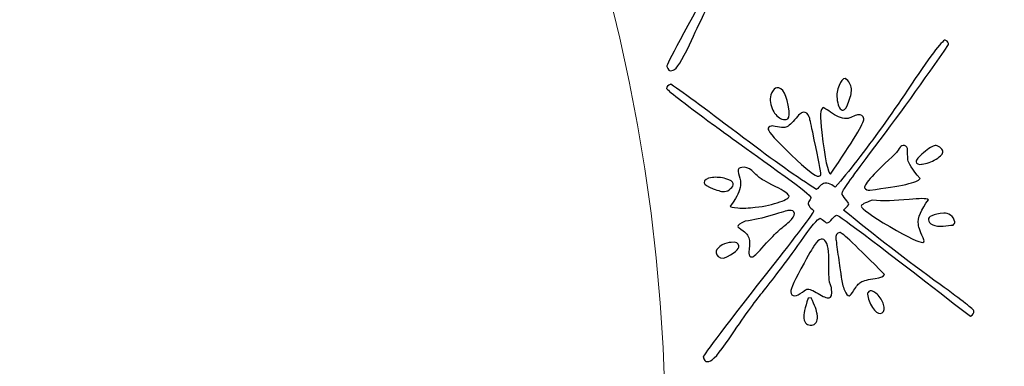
# Model space of a CAD drawing. Header units: millimetres. Extents: x -252 to 241, y -136 to 236.
# Tile 37 of 70: x -148.65 to -136.4, y -10.34 to -6.02. Entities that reach past the tile are written whole.
import ezdxf

# ---------------------------------------------------------------- set-up
doc = ezdxf.new("R2010")
doc.units = ezdxf.units.MM
doc.header["$MEASUREMENT"] = 0
doc.layers.add('Layer 1', color=7, linetype='Continuous')

msp = doc.modelspace()

# ---------------------------------------------------------------- linework, layer by layer
at = {"layer": 'Layer 1', "color": 3, "lineweight": 9}
for points, knots in [([(-73.4539, -53.3216), (-73.4539, -53.3216), (-73.4539, -56.715), (-73.4539, -56.715), (-73.4539, -56.715), (-80.2408, -56.715), (-80.2408, -56.715), (-80.2408, -56.715), (-80.2408, -53.3368), (-80.2408, -53.3368), (-80.2408, -53.3368), (-83.4412, -53.3368), (-83.4412, -53.3368), (-83.4412, -53.3368), (-83.4412, -56.715), (-83.4412, -56.715), (-83.4412, -56.715), (-87.0284, -56.715), (-87.0284, -56.715), (-87.0284, -56.715), (-87.0284, -53.3368), (-87.0284, -53.3368), (-87.0284, -53.3368), (-90.2288, -53.3368), (-90.2288, -53.3368), (-90.2288, -53.3368), (-90.2288, -56.715), (-90.2288, -56.715), (-90.2288, -56.715), (-93.8153, -56.715), (-93.8153, -56.715), (-93.8153, -56.715), (-93.8153, -53.3368), (-93.8153, -53.3368), (-93.8153, -53.3368), (-154.1665, -53.3368), (-154.1665, -53.3368), (-154.1665, -53.3368), (-154.1666, -56.715), (-154.1666, -56.715), (-154.1666, -56.715), (-157.7539, -56.715), (-157.7539, -56.715), (-157.7539, -56.715), (-157.7539, -53.3368), (-157.7539, -53.3368), (-157.7539, -53.3368), (-160.9543, -53.3368), (-160.9543, -53.3368), (-160.9543, -53.3368), (-160.9543, -56.715), (-160.9543, -56.715), (-160.9543, -56.715), (-164.5408, -56.715), (-164.5408, -56.715), (-164.5408, -56.715), (-164.5408, -53.3368), (-164.5408, -53.3368), (-164.5408, -53.3368), (-167.7412, -53.3368), (-167.7412, -53.3368), (-167.7412, -53.3368), (-167.7412, -56.715), (-167.7412, -56.715), (-167.7412, -56.715), (-171.3285, -56.715), (-171.3285, -56.715), (-171.3285, -56.715), (-171.3285, -53.3368), (-171.3285, -53.3368), (-171.3285, -53.3368), (-231.6645, -53.3368), (-231.6645, -53.3368), (-231.6645, -53.3368), (-231.6645, -56.715), (-231.6645, -56.715), (-231.6645, -56.715), (-235.2662, -56.715), (-235.2662, -56.715), (-235.2662, -56.715), (-235.2662, -53.3368), (-235.2662, -53.3368), (-235.2662, -53.3368), (-238.4666, -53.3368), (-238.4666, -53.3368), (-238.4666, -53.3368), (-238.4666, -56.715), (-238.4666, -56.715), (-238.4666, -56.715), (-242.0534, -56.715), (-242.0534, -56.715), (-242.0534, -56.715), (-242.0534, -53.3368), (-242.0534, -53.3368), (-242.0534, -53.3368), (-245.2538, -53.3368), (-245.2538, -53.3368), (-245.2538, -53.3368), (-245.2538, -56.715), (-245.2538, -56.715), (-245.2538, -56.715), (-252.0411, -56.715), (-252.0411, -56.715), (-252.0411, -56.715), (-252.0412, -53.3216), (-252.0412, -53.3216), (-252.0412, -53.3216), (-248.663, -53.3216), (-248.663, -53.3216), (-248.663, -53.3216), (-248.663, -50.1203), (-248.663, -50.1203), (-248.663, -50.1203), (-252.0412, -50.1203), (-252.0412, -50.1203), (-252.0412, -50.1203), (-252.0412, -46.5339), (-252.0412, -46.5339), (-252.0412, -46.5339), (-248.663, -46.5339), (-248.663, -46.5339), (-248.663, -46.5339), (-248.663, -43.3335), (-248.663, -43.3335), (-248.663, -43.3335), (-252.0412, -43.3335), (-252.0412, -43.3335), (-252.0412, -43.3335), (-252.0412, -39.747), (-252.0412, -39.747), (-252.0412, -39.747), (-248.663, -39.747), (-248.663, -39.747), (-248.663, -39.747), (-248.663, 17.2489), (-248.663, 17.2489), (-248.663, 17.2489), (-252.0412, 17.2489), (-252.0412, 17.2489), (-252.0412, 17.2489), (-252.0412, 20.8354), (-252.0412, 20.8354), (-252.0412, 20.8354), (-248.663, 20.8354), (-248.663, 20.8354), (-248.663, 20.8354), (-248.663, 24.0366), (-248.663, 24.0366), (-248.663, 24.0366), (-252.0412, 24.0366), (-252.0412, 24.0366), (-252.0412, 24.0366), (-252.0412, 27.6231), (-252.0412, 27.6231), (-252.0412, 27.6231), (-248.663, 27.6231), (-248.663, 27.6231), (-248.663, 27.6231), (-248.663, 30.8235), (-248.663, 30.8235), (-248.663, 30.8235), (-252.0412, 30.8235), (-252.0412, 30.8235), (-252.0412, 30.8235), (-252.0412, 34.217), (-252.0412, 34.217), (-252.0412, 34.217), (-245.2539, 34.217), (-245.2539, 34.217), (-245.2539, 34.217), (-245.2538, 30.8388), (-245.2538, 30.8388), (-245.2538, 30.8388), (-242.0534, 30.8388), (-242.0534, 30.8388), (-242.0534, 30.8388), (-242.0534, 34.217), (-242.0534, 34.217), (-242.0534, 34.217), (-238.4666, 34.217), (-238.4666, 34.217), (-238.4666, 34.217), (-238.4666, 30.8388), (-238.4666, 30.8388), (-238.4666, 30.8388), (-235.2662, 30.8388), (-235.2662, 30.8388), (-235.2662, 30.8388), (-235.2662, 34.217), (-235.2662, 34.217), (-235.2662, 34.217), (-231.6645, 34.217), (-231.6645, 34.217), (-231.6645, 34.217), (-231.6645, 30.8388), (-231.6645, 30.8388), (-231.6645, 30.8388), (-171.1346, 30.8388), (-171.1346, 30.8388), (-171.1346, 30.8388), (-171.1346, 34.217), (-171.1346, 34.217), (-171.1346, 34.217), (-167.7412, 34.217), (-167.7412, 34.217), (-167.7412, 34.217), (-167.7412, 30.8388), (-167.7412, 30.8388), (-167.7412, 30.8388), (-164.5408, 30.8388), (-164.5408, 30.8388), (-164.5408, 30.8388), (-164.5408, 34.217), (-164.5408, 34.217), (-164.5408, 34.217), (-160.9543, 34.217), (-160.9543, 34.217), (-160.9543, 34.217), (-160.9543, 30.8388), (-160.9543, 30.8388), (-160.9543, 30.8388), (-157.7539, 30.8388), (-157.7539, 30.8388), (-157.7539, 30.8388), (-157.7539, 34.217), (-157.7539, 34.217), (-157.7539, 34.217), (-154.1666, 34.217), (-154.1666, 34.217), (-154.1666, 34.217), (-154.1666, 30.8388), (-154.1666, 30.8388), (-154.1666, 30.8388), (-93.8154, 30.8388), (-93.8154, 30.8388), (-93.8154, 30.8388), (-93.8153, 34.217), (-93.8153, 34.217), (-93.8153, 34.217), (-90.2288, 34.217), (-90.2288, 34.217), (-90.2288, 34.217), (-90.2288, 30.8388), (-90.2288, 30.8388), (-90.2288, 30.8388), (-87.0284, 30.8388), (-87.0284, 30.8388), (-87.0284, 30.8388), (-87.0284, 34.217), (-87.0284, 34.217), (-87.0284, 34.217), (-83.4412, 34.217), (-83.4412, 34.217), (-83.4412, 34.217), (-83.4412, 30.8388), (-83.4412, 30.8388), (-83.4412, 30.8388), (-80.2408, 30.8388), (-80.2408, 30.8388), (-80.2408, 30.8388), (-80.2408, 34.217), (-80.2408, 34.217), (-80.2408, 34.217), (-73.4539, 34.217), (-73.4539, 34.217), (-73.4539, 34.217), (-73.4539, 30.8235), (-73.4539, 30.8235), (-73.4539, 30.8235), (-76.8321, 30.8235), (-76.8321, 30.8235), (-76.8321, 30.8235), (-76.8321, 27.6231), (-76.8321, 27.6231), (-76.8321, 27.6231), (-73.4539, 27.6231), (-73.4539, 27.6231), (-73.4539, 27.6231), (-73.4539, 24.0366), (-73.4539, 24.0366), (-73.4539, 24.0366), (-76.8321, 24.0366), (-76.8321, 24.0366), (-76.8321, 24.0366), (-76.8321, 20.8354), (-76.8321, 20.8354), (-76.8321, 20.8354), (-73.4539, 20.8354), (-73.4539, 20.8354), (-73.4539, 20.8354), (-73.4539, 17.2489), (-73.4539, 17.2489), (-73.4539, 17.2489), (-76.8321, 17.2489), (-76.8321, 17.2489), (-76.8321, 17.2489), (-76.8321, -39.747), (-76.8321, -39.747), (-76.8321, -39.747), (-73.4539, -39.747), (-73.4539, -39.747), (-73.4539, -39.747), (-73.4539, -43.3335), (-73.4539, -43.3335), (-73.4539, -43.3335), (-76.8321, -43.3335), (-76.8321, -43.3335), (-76.8321, -43.3335), (-76.8321, -46.5339), (-76.8321, -46.5339), (-76.8321, -46.5339), (-73.4539, -46.5339), (-73.4539, -46.5339), (-73.4539, -46.5339), (-73.4539, -50.1203), (-73.4539, -50.1203), (-73.4539, -50.1203), (-76.8321, -50.1203), (-76.8321, -50.1203), (-76.8321, -50.1203), (-76.8321, -53.3216), (-76.8321, -53.3216), (-76.8321, -53.3216), (-73.4539, -53.3216), (-73.4539, -53.3216)], [0, 0, 0, 0, 0.0092593, 0.0092593, 0.0092593, 0.0185185, 0.0185185, 0.0185185, 0.0277778, 0.0277778, 0.0277778, 0.037037, 0.037037, 0.037037, 0.0462963, 0.0462963, 0.0462963, 0.0555556, 0.0555556, 0.0555556, 0.0648148, 0.0648148, 0.0648148, 0.0740741, 0.0740741, 0.0740741, 0.0833333, 0.0833333, 0.0833333, 0.0925926, 0.0925926, 0.0925926, 0.1018519, 0.1018519, 0.1018519, 0.1111111, 0.1111111, 0.1111111, 0.1203704, 0.1203704, 0.1203704, 0.1296296, 0.1296296, 0.1296296, 0.1388889, 0.1388889, 0.1388889, 0.1481481, 0.1481481, 0.1481481, 0.1574074, 0.1574074, 0.1574074, 0.1666667, 0.1666667, 0.1666667, 0.1759259, 0.1759259, 0.1759259, 0.1851852, 0.1851852, 0.1851852, 0.1944444, 0.1944444, 0.1944444, 0.2037037, 0.2037037, 0.2037037, 0.212963, 0.212963, 0.212963, 0.2222222, 0.2222222, 0.2222222, 0.2314815, 0.2314815, 0.2314815, 0.2407407, 0.2407407, 0.2407407, 0.25, 0.25, 0.25, 0.2592593, 0.2592593, 0.2592593, 0.2685185, 0.2685185, 0.2685185, 0.2777778, 0.2777778, 0.2777778, 0.287037, 0.287037, 0.287037, 0.2962963, 0.2962963, 0.2962963, 0.3055556, 0.3055556, 0.3055556, 0.3148148, 0.3148148, 0.3148148, 0.3240741, 0.3240741, 0.3240741, 0.3333333, 0.3333333, 0.3333333, 0.3425926, 0.3425926, 0.3425926, 0.3518519, 0.3518519, 0.3518519, 0.3611111, 0.3611111, 0.3611111, 0.3703704, 0.3703704, 0.3703704, 0.3796296, 0.3796296, 0.3796296, 0.3888889, 0.3888889, 0.3888889, 0.3981481, 0.3981481, 0.3981481, 0.4074074, 0.4074074, 0.4074074, 0.4166667, 0.4166667, 0.4166667, 0.4259259, 0.4259259, 0.4259259, 0.4351852, 0.4351852, 0.4351852, 0.4444444, 0.4444444, 0.4444444, 0.4537037, 0.4537037, 0.4537037, 0.462963, 0.462963, 0.462963, 0.4722222, 0.4722222, 0.4722222, 0.4814815, 0.4814815, 0.4814815, 0.4907407, 0.4907407, 0.4907407, 0.5, 0.5, 0.5, 0.5092593, 0.5092593, 0.5092593, 0.5185185, 0.5185185, 0.5185185, 0.5277778, 0.5277778, 0.5277778, 0.537037, 0.537037, 0.537037, 0.5462963, 0.5462963, 0.5462963, 0.5555556, 0.5555556, 0.5555556, 0.5648148, 0.5648148, 0.5648148, 0.5740741, 0.5740741, 0.5740741, 0.5833333, 0.5833333, 0.5833333, 0.5925926, 0.5925926, 0.5925926, 0.6018519, 0.6018519, 0.6018519, 0.6111111, 0.6111111, 0.6111111, 0.6203704, 0.6203704, 0.6203704, 0.6296296, 0.6296296, 0.6296296, 0.6388889, 0.6388889, 0.6388889, 0.6481481, 0.6481481, 0.6481481, 0.6574074, 0.6574074, 0.6574074, 0.6666667, 0.6666667, 0.6666667, 0.6759259, 0.6759259, 0.6759259, 0.6851852, 0.6851852, 0.6851852, 0.6944444, 0.6944444, 0.6944444, 0.7037037, 0.7037037, 0.7037037, 0.712963, 0.712963, 0.712963, 0.7222222, 0.7222222, 0.7222222, 0.7314815, 0.7314815, 0.7314815, 0.7407407, 0.7407407, 0.7407407, 0.75, 0.75, 0.75, 0.7592593, 0.7592593, 0.7592593, 0.7685185, 0.7685185, 0.7685185, 0.7777778, 0.7777778, 0.7777778, 0.787037, 0.787037, 0.787037, 0.7962963, 0.7962963, 0.7962963, 0.8055556, 0.8055556, 0.8055556, 0.8148148, 0.8148148, 0.8148148, 0.8240741, 0.8240741, 0.8240741, 0.8333333, 0.8333333, 0.8333333, 0.8425926, 0.8425926, 0.8425926, 0.8518519, 0.8518519, 0.8518519, 0.8611111, 0.8611111, 0.8611111, 0.8703704, 0.8703704, 0.8703704, 0.8796296, 0.8796296, 0.8796296, 0.8888889, 0.8888889, 0.8888889, 0.8981481, 0.8981481, 0.8981481, 0.9074074, 0.9074074, 0.9074074, 0.9166667, 0.9166667, 0.9166667, 0.9259259, 0.9259259, 0.9259259, 0.9351852, 0.9351852, 0.9351852, 0.9444444, 0.9444444, 0.9444444, 0.9537037, 0.9537037, 0.9537037, 0.962963, 0.962963, 0.962963, 0.9722222, 0.9722222, 0.9722222, 0.9814815, 0.9814815, 0.9814815, 0.9907407, 0.9907407, 0.9907407, 1, 1, 1, 1]), ([(-184.8769, -11.249), (-184.8769, 0.965), (-174.9616, 10.8812), (-162.7476, 10.8812), (-150.5336, 10.8812), (-140.6174, 0.965), (-140.6174, -11.249), (-140.6174, -23.4622), (-150.5336, -33.3783), (-162.7476, -33.3783), (-174.9616, -33.3783), (-184.8769, -23.4621), (-184.8769, -11.249)], [0, 0, 0, 0, 0.25, 0.25, 0.25, 0.5, 0.5, 0.5, 0.75, 0.75, 0.75, 1, 1, 1, 1])]:
    msp.add_open_spline(points, degree=3, knots=knots, dxfattribs=at)
at = {"layer": 'Layer 1', "color": 5}
for points, knots in [([(-140.5385, -6.6575), (-140.5669, -6.6658), (-140.588, -6.6481), (-140.6003, -6.6058), (-140.6053, -6.5887), (-140.3784, -6.1628), (-139.9199, -5.3272), (-139.6605, -4.8556), (-139.5341, -4.6115), (-139.539, -4.5945), (-139.5409, -4.588), (-139.5536, -4.5776), (-139.5764, -4.5631), (-139.5997, -4.5496), (-139.6139, -4.5343), (-139.6186, -4.5181), (-139.6214, -4.5083), (-139.6185, -4.4943), (-139.61, -4.475), (-139.6015, -4.4558), (-139.5983, -4.4425), (-139.6004, -4.4352), (-139.6073, -4.4116), (-139.7271, -4.3425), (-139.9582, -4.2273), (-140.5216, -3.9461), (-140.8479, -3.7828), (-140.9386, -3.7378), (-141.3677, -3.518), (-141.5848, -3.3996), (-141.5895, -3.3834), (-141.5959, -3.3615), (-141.5804, -3.3419), (-141.5452, -3.3237), (-141.3575, -3.411), (-141.0237, -3.5818), (-140.5424, -3.8384), (-140.1287, -4.0565), (-139.7973, -4.2192), (-139.5481, -4.3238), (-139.5415, -4.3192), (-139.5288, -4.3023), (-139.5089, -4.2736), (-139.4941, -4.2517), (-139.477, -4.2378), (-139.455, -4.2314), (-139.4266, -4.2231), (-139.3977, -4.2253), (-139.3682, -4.2387), (-139.3387, -4.2522), (-139.3229, -4.2581), (-139.3204, -4.2574), (-139.2536, -4.1506), (-139.1836, -4.0279), (-139.1105, -3.8911), (-138.9421, -3.5854), (-138.7824, -3.2619), (-138.6292, -2.9219), (-138.4263, -2.4712), (-138.3055, -2.2411), (-138.2673, -2.23), (-138.2624, -2.2286), (-138.2543, -2.2324), (-138.241, -2.2417), (-138.2279, -2.2502), (-138.2193, -2.2618), (-138.215, -2.2765), (-138.4423, -2.7616), (-138.6921, -3.263), (-138.9656, -3.7802), (-139.1444, -4.1198), (-139.2314, -4.2995), (-139.2257, -4.319), (-139.2203, -4.3377), (-139.2015, -4.3596), (-139.1709, -4.3859), (-139.1405, -4.4114), (-139.1243, -4.4279), (-139.1221, -4.4352), (-139.1188, -4.4466), (-139.1357, -4.4762), (-139.1732, -4.5233), (-138.7399, -4.7754), (-138.2942, -5.0158), (-137.8367, -5.245), (-137.5289, -5.3996), (-137.3724, -5.4854), (-137.3677, -5.5016), (-137.3608, -5.5252), (-137.3722, -5.5497), (-137.4015, -5.5732), (-138.6087, -4.917), (-139.2238, -4.5918), (-139.2481, -4.5989), (-139.2595, -4.6022), (-139.2744, -4.6207), (-139.2936, -4.6545), (-139.312, -4.6881), (-139.3302, -4.7075), (-139.3497, -4.7132), (-139.3562, -4.7151), (-139.3731, -4.7086), (-139.398, -4.6929), (-139.4229, -4.6772), (-139.4381, -4.6702), (-139.443, -4.6716), (-139.4714, -4.6799), (-139.5347, -4.7865), (-139.6342, -4.9928), (-139.7847, -5.2995), (-139.9076, -5.5346), (-140.0033, -5.6992), (-140.0775, -5.8258), (-140.1824, -6.038), (-140.3197, -6.3355), (-140.4109, -6.534), (-140.4779, -6.64), (-140.521, -6.6525), (-140.521, -6.6525), (-140.5385, -6.6575), (-140.5385, -6.6575)], [0, 0, 0, 0, 0.025, 0.025, 0.025, 0.05, 0.05, 0.05, 0.075, 0.075, 0.075, 0.1, 0.1, 0.1, 0.125, 0.125, 0.125, 0.15, 0.15, 0.15, 0.175, 0.175, 0.175, 0.2, 0.2, 0.2, 0.225, 0.225, 0.225, 0.25, 0.25, 0.25, 0.275, 0.275, 0.275, 0.3, 0.3, 0.3, 0.325, 0.325, 0.325, 0.35, 0.35, 0.35, 0.375, 0.375, 0.375, 0.4, 0.4, 0.4, 0.425, 0.425, 0.425, 0.45, 0.45, 0.45, 0.475, 0.475, 0.475, 0.5, 0.5, 0.5, 0.525, 0.525, 0.525, 0.55, 0.55, 0.55, 0.575, 0.575, 0.575, 0.6, 0.6, 0.6, 0.625, 0.625, 0.625, 0.65, 0.65, 0.65, 0.675, 0.675, 0.675, 0.7, 0.7, 0.7, 0.725, 0.725, 0.725, 0.75, 0.75, 0.75, 0.775, 0.775, 0.775, 0.8, 0.8, 0.8, 0.825, 0.825, 0.825, 0.85, 0.85, 0.85, 0.875, 0.875, 0.875, 0.9, 0.9, 0.9, 0.925, 0.925, 0.925, 0.95, 0.95, 0.95, 0.975, 0.975, 0.975, 1, 1, 1, 1]), ([(-140.0936, -10.28), (-140.123, -10.2836), (-140.1408, -10.2636), (-140.1462, -10.219), (-140.1483, -10.2022), (-139.8557, -9.8176), (-139.2684, -9.067), (-138.9363, -8.6435), (-138.7721, -8.423), (-138.7742, -8.4062), (-138.7751, -8.3986), (-138.786, -8.3863), (-138.8069, -8.3692), (-138.8279, -8.3513), (-138.8384, -8.3347), (-138.8406, -8.317), (-138.8417, -8.3078), (-138.8366, -8.2935), (-138.8251, -8.2759), (-138.8136, -8.2583), (-138.8083, -8.2457), (-138.8091, -8.239), (-138.8121, -8.2146), (-138.9193, -8.1262), (-139.1287, -7.9752), (-139.6393, -7.6076), (-139.9349, -7.3938), (-140.0173, -7.3339), (-140.4054, -7.0478), (-140.6005, -6.8959), (-140.6025, -6.8791), (-140.6052, -6.8572), (-140.5877, -6.8398), (-140.5491, -6.8274), (-140.3779, -6.9438), (-140.076, -7.1671), (-139.6425, -7.4972), (-139.2694, -7.78), (-138.9687, -7.9932), (-138.7396, -8.1367), (-138.7323, -8.1333), (-138.717, -8.1194), (-138.6928, -8.0935), (-138.6755, -8.0743), (-138.6555, -8.0634), (-138.6328, -8.0606), (-138.6034, -8.057), (-138.5753, -8.0638), (-138.5483, -8.0818), (-138.5214, -8.0998), (-138.5067, -8.1083), (-138.5042, -8.108), (-138.4211, -8.0134), (-138.3329, -7.9046), (-138.2379, -7.7812), (-138.0233, -7.5059), (-137.8126, -7.2124), (-137.6066, -6.9015), (-137.3335, -6.4903), (-137.1773, -6.2819), (-137.1378, -6.2771), (-137.1336, -6.2766), (-137.1253, -6.2815), (-137.1137, -6.2929), (-137.1021, -6.3043), (-137.0962, -6.3172), (-137.0945, -6.3315), (-137.3962, -6.7735), (-137.7237, -7.228), (-138.0771, -7.6942), (-138.3083, -8.0013), (-138.4231, -8.1646), (-138.4208, -8.184), (-138.4184, -8.2033), (-138.4034, -8.2288), (-138.3775, -8.2589), (-138.3516, -8.289), (-138.3383, -8.3078), (-138.3373, -8.3154), (-138.3358, -8.328), (-138.3574, -8.3537), (-138.4019, -8.3941), (-138.015, -8.7128), (-137.6139, -9.0221), (-137.1994, -9.322), (-136.9205, -9.5242), (-136.7809, -9.6343), (-136.7788, -9.6511), (-136.7757, -9.6763), (-136.7902, -9.6977), (-136.8228, -9.717), (-137.9083, -8.8737), (-138.4629, -8.4535), (-138.4881, -8.4566), (-138.4999, -8.458), (-138.5183, -8.4748), (-138.5419, -8.505), (-138.5655, -8.5352), (-138.5874, -8.5515), (-138.6067, -8.5539), (-138.6143, -8.5548), (-138.629, -8.5455), (-138.6511, -8.5252), (-138.6731, -8.5057), (-138.687, -8.4963), (-138.6921, -8.4969), (-138.7215, -8.5005), (-138.8019, -8.5965), (-138.9326, -8.7838), (-139.1307, -9.0613), (-139.2899, -9.2735), (-139.411, -9.4205), (-139.5046, -9.5343), (-139.6424, -9.726), (-139.8259, -9.9974), (-139.9479, -10.1786), (-140.0312, -10.2724), (-140.0757, -10.2778), (-140.0757, -10.2778), (-140.0936, -10.28), (-140.0936, -10.28)], [0, 0, 0, 0, 0.025, 0.025, 0.025, 0.05, 0.05, 0.05, 0.075, 0.075, 0.075, 0.1, 0.1, 0.1, 0.125, 0.125, 0.125, 0.15, 0.15, 0.15, 0.175, 0.175, 0.175, 0.2, 0.2, 0.2, 0.225, 0.225, 0.225, 0.25, 0.25, 0.25, 0.275, 0.275, 0.275, 0.3, 0.3, 0.3, 0.325, 0.325, 0.325, 0.35, 0.35, 0.35, 0.375, 0.375, 0.375, 0.4, 0.4, 0.4, 0.425, 0.425, 0.425, 0.45, 0.45, 0.45, 0.475, 0.475, 0.475, 0.5, 0.5, 0.5, 0.525, 0.525, 0.525, 0.55, 0.55, 0.55, 0.575, 0.575, 0.575, 0.6, 0.6, 0.6, 0.625, 0.625, 0.625, 0.65, 0.65, 0.65, 0.675, 0.675, 0.675, 0.7, 0.7, 0.7, 0.725, 0.725, 0.725, 0.75, 0.75, 0.75, 0.775, 0.775, 0.775, 0.8, 0.8, 0.8, 0.825, 0.825, 0.825, 0.85, 0.85, 0.85, 0.875, 0.875, 0.875, 0.9, 0.9, 0.9, 0.925, 0.925, 0.925, 0.95, 0.95, 0.95, 0.975, 0.975, 0.975, 1, 1, 1, 1]), ([(-138.4049, -7.1483), (-138.4444, -7.1531), (-138.4689, -7.1135), (-138.479, -7.0303), (-138.479, -7.0303), (-138.4821, -7.005), (-138.4821, -7.005), (-138.4885, -6.9529), (-138.4805, -6.899), (-138.4575, -6.8433), (-138.4345, -6.7868), (-138.4092, -6.7572), (-138.3823, -6.7539), (-138.3823, -6.7539), (-138.3789, -6.7535), (-138.3789, -6.7535), (-138.3344, -6.7899), (-138.3095, -6.8329), (-138.3035, -6.8825), (-138.2994, -6.9161), (-138.31, -6.9686), (-138.3347, -7.039), (-138.3594, -7.1094), (-138.3831, -7.1456), (-138.405, -7.1482), (-138.405, -7.1482), (-138.4049, -7.1483), (-138.4049, -7.1483)], [0, 0, 0, 0, 0.1111111, 0.1111111, 0.1111111, 0.2222222, 0.2222222, 0.2222222, 0.3333333, 0.3333333, 0.3333333, 0.4444444, 0.4444444, 0.4444444, 0.5555556, 0.5555556, 0.5555556, 0.6666667, 0.6666667, 0.6666667, 0.7777778, 0.7777778, 0.7777778, 0.8888889, 0.8888889, 0.8888889, 1, 1, 1, 1]), ([(-139.1149, -7.2648), (-139.1636, -7.2708), (-139.207, -7.2513), (-139.2449, -7.2056), (-139.2828, -7.1608), (-139.3062, -7.1014), (-139.3152, -7.0282), (-139.3185, -7.0013), (-139.3114, -6.9689), (-139.292, -6.9315), (-139.2726, -6.895), (-139.2529, -6.8747), (-139.2335, -6.8723), (-139.1553, -6.8628), (-139.1035, -6.9588), (-139.079, -7.1597), (-139.0709, -7.2261), (-139.0829, -7.2608), (-139.1148, -7.2647), (-139.1148, -7.2647), (-139.1149, -7.2648), (-139.1149, -7.2648)], [0, 0, 0, 0, 0.1428571, 0.1428571, 0.1428571, 0.2857143, 0.2857143, 0.2857143, 0.4285714, 0.4285714, 0.4285714, 0.5714286, 0.5714286, 0.5714286, 0.7142857, 0.7142857, 0.7142857, 0.8571429, 0.8571429, 0.8571429, 1, 1, 1, 1]), ([(-138.7111, -7.9729), (-138.7506, -7.9777), (-138.8637, -7.89), (-139.0513, -7.7082), (-139.2389, -7.5272), (-139.3345, -7.4212), (-139.3384, -7.3893), (-139.3414, -7.3649), (-139.3295, -7.3507), (-139.3026, -7.3474), (-139.2875, -7.3456), (-139.2624, -7.3485), (-139.2247, -7.3567), (-139.1879, -7.365), (-139.1586, -7.3674), (-139.1359, -7.3646), (-139.1359, -7.3646), (-139.1325, -7.3642), (-139.1325, -7.3642), (-139.098, -7.36), (-139.0576, -7.3278), (-139.0102, -7.2691), (-138.962, -7.2095), (-138.9266, -7.1787), (-138.9022, -7.1757), (-138.8677, -7.1715), (-138.8431, -7.1915), (-138.8273, -7.2374), (-138.8239, -7.2447), (-138.8103, -7.307), (-138.7855, -7.4259), (-138.7282, -7.6927), (-138.6947, -7.8626), (-138.6856, -7.9366), (-138.6829, -7.9585), (-138.6917, -7.9706), (-138.711, -7.973), (-138.711, -7.973), (-138.7111, -7.9729), (-138.7111, -7.9729)], [0, 0, 0, 0, 0.0769231, 0.0769231, 0.0769231, 0.1538462, 0.1538462, 0.1538462, 0.2307692, 0.2307692, 0.2307692, 0.3076923, 0.3076923, 0.3076923, 0.3846154, 0.3846154, 0.3846154, 0.4615385, 0.4615385, 0.4615385, 0.5384615, 0.5384615, 0.5384615, 0.6153846, 0.6153846, 0.6153846, 0.6923077, 0.6923077, 0.6923077, 0.7692308, 0.7692308, 0.7692308, 0.8461538, 0.8461538, 0.8461538, 0.9230769, 0.9230769, 0.9230769, 1, 1, 1, 1]), ([(-138.565, -7.9474), (-138.5971, -7.9291), (-138.6335, -7.7562), (-138.6737, -7.4276), (-138.6982, -7.2267), (-138.6904, -7.1234), (-138.6517, -7.1187), (-138.6467, -7.1181), (-138.6096, -7.1426), (-138.5396, -7.1912), (-138.4705, -7.2399), (-138.405, -7.2601), (-138.3436, -7.2526), (-138.3344, -7.2515), (-138.3173, -7.2443), (-138.2924, -7.2318), (-138.2676, -7.2185), (-138.2455, -7.2107), (-138.2262, -7.2084), (-138.18, -7.2028), (-138.154, -7.2201), (-138.1493, -7.2587), (-138.1436, -7.3058), (-138.2819, -7.535), (-138.5651, -7.9475), (-138.5651, -7.9475), (-138.565, -7.9474), (-138.565, -7.9474)], [0, 0, 0, 0, 0.1111111, 0.1111111, 0.1111111, 0.2222222, 0.2222222, 0.2222222, 0.3333333, 0.3333333, 0.3333333, 0.4444444, 0.4444444, 0.4444444, 0.5555556, 0.5555556, 0.5555556, 0.6666667, 0.6666667, 0.6666667, 0.7777778, 0.7777778, 0.7777778, 0.8888889, 0.8888889, 0.8888889, 1, 1, 1, 1]), ([(-138.0818, -8.146), (-138.1011, -8.1484), (-138.1211, -8.1389), (-138.1418, -8.1158), (-138.1468, -8.0746), (-138.016, -7.9307), (-137.7501, -7.6842), (-137.7432, -7.6782), (-137.7292, -7.6595), (-137.7085, -7.6271), (-137.6967, -7.6052), (-137.6802, -7.5938), (-137.6608, -7.5914), (-137.6339, -7.5881), (-137.6163, -7.5996), (-137.608, -7.6259), (-137.603, -7.7294), (-137.6012, -7.7726), (-137.6032, -7.7558), (-137.6032, -7.7558), (-137.6019, -7.7667), (-137.6019, -7.7667), (-137.5971, -7.8062), (-137.5466, -7.8845), (-137.4503, -8.0024), (-137.4769, -8.05), (-137.6852, -8.0976), (-138.0743, -8.1451), (-138.0743, -8.1451), (-138.0818, -8.146), (-138.0818, -8.146)], [0, 0, 0, 0, 0.1, 0.1, 0.1, 0.2, 0.2, 0.2, 0.3, 0.3, 0.3, 0.4, 0.4, 0.4, 0.5, 0.5, 0.5, 0.6, 0.6, 0.6, 0.7, 0.7, 0.7, 0.8, 0.8, 0.8, 0.9, 0.9, 0.9, 1, 1, 1, 1]), ([(-137.4311, -7.8243), (-137.4723, -7.8293), (-137.4949, -7.8184), (-137.4982, -7.7916), (-137.5007, -7.7714), (-137.4702, -7.7344), (-137.4053, -7.6796), (-137.3413, -7.624), (-137.2936, -7.5952), (-137.2617, -7.5913), (-137.2466, -7.5895), (-137.2279, -7.5957), (-137.2046, -7.6116), (-137.1822, -7.6276), (-137.1691, -7.6439), (-137.1669, -7.6616), (-137.1633, -7.691), (-137.1909, -7.7234), (-137.2505, -7.7597), (-137.3093, -7.795), (-137.3672, -7.8166), (-137.4235, -7.8235), (-137.4235, -7.8235), (-137.4311, -7.8243), (-137.4311, -7.8243)], [0, 0, 0, 0, 0.125, 0.125, 0.125, 0.25, 0.25, 0.25, 0.375, 0.375, 0.375, 0.5, 0.5, 0.5, 0.625, 0.625, 0.625, 0.75, 0.75, 0.75, 0.875, 0.875, 0.875, 1, 1, 1, 1]), ([(-139.4998, -8.36), (-139.583, -8.3702), (-139.656, -8.3731), (-139.7172, -8.3678), (-139.7791, -8.3634), (-139.8099, -8.3561), (-139.8111, -8.346), (-139.8105, -8.351), (-139.7889, -8.3185), (-139.7446, -8.2483), (-139.7011, -8.1782), (-139.68, -8.1065), (-139.6815, -8.0316), (-139.6975, -7.9841), (-139.7075, -7.9444), (-139.7114, -7.9124), (-139.715, -7.883), (-139.7009, -7.8659), (-139.6689, -7.862), (-139.6227, -7.8564), (-139.5809, -7.87), (-139.5445, -7.9031), (-139.508, -7.9362), (-139.4735, -7.9678), (-139.4399, -7.9987), (-139.4123, -8.015), (-139.3356, -8.0568), (-139.2081, -8.1231), (-139.1262, -8.1651), (-139.0828, -8.1991), (-139.0798, -8.2234), (-139.0774, -8.2427), (-139.1155, -8.2661), (-139.195, -8.2929), (-139.2808, -8.3238), (-139.3822, -8.3456), (-139.4998, -8.36)], [0, 0, 0, 0, 0.0833333, 0.0833333, 0.0833333, 0.1666667, 0.1666667, 0.1666667, 0.25, 0.25, 0.25, 0.3333333, 0.3333333, 0.3333333, 0.4166667, 0.4166667, 0.4166667, 0.5, 0.5, 0.5, 0.5833333, 0.5833333, 0.5833333, 0.6666667, 0.6666667, 0.6666667, 0.75, 0.75, 0.75, 0.8333333, 0.8333333, 0.8333333, 0.9166667, 0.9166667, 0.9166667, 1, 1, 1, 1]), ([(-139.8819, -8.1644), (-139.9063, -8.1674), (-139.9538, -8.1553), (-140.0245, -8.1281), (-140.0953, -8.1001), (-140.1314, -8.0772), (-140.1338, -8.057), (-140.1383, -8.02), (-140.1052, -7.9981), (-140.0337, -7.9893), (-139.9799, -7.9827), (-139.924, -7.987), (-139.8665, -8.0039), (-139.8082, -8.0207), (-139.7776, -8.0408), (-139.7746, -8.0652), (-139.7721, -8.0854), (-139.7825, -8.1054), (-139.8063, -8.1271), (-139.8301, -8.1488), (-139.855, -8.1612), (-139.8819, -8.1645), (-139.8819, -8.1645), (-139.8819, -8.1644), (-139.8819, -8.1644)], [0, 0, 0, 0, 0.125, 0.125, 0.125, 0.25, 0.25, 0.25, 0.375, 0.375, 0.375, 0.5, 0.5, 0.5, 0.625, 0.625, 0.625, 0.75, 0.75, 0.75, 0.875, 0.875, 0.875, 1, 1, 1, 1]), ([(-137.4164, -8.7966), (-137.4559, -8.8014), (-137.5918, -8.7361), (-137.8251, -8.6), (-138.0584, -8.4639), (-138.1762, -8.3793), (-138.1804, -8.3448), (-138.1825, -8.328), (-138.1376, -8.3038), (-138.0443, -8.2719), (-137.9108, -8.2829), (-137.7585, -8.2797), (-137.5867, -8.2612), (-137.4561, -8.2478), (-137.375, -8.249), (-137.3432, -8.2647), (-137.4384, -8.3863), (-137.4804, -8.4896), (-137.4699, -8.5753), (-137.4657, -8.6098), (-137.4414, -8.6759), (-137.3969, -8.7754), (-137.4004, -8.7886), (-137.4072, -8.7954), (-137.4165, -8.7966), (-137.4165, -8.7966), (-137.4164, -8.7966), (-137.4164, -8.7966)], [0, 0, 0, 0, 0.1111111, 0.1111111, 0.1111111, 0.2222222, 0.2222222, 0.2222222, 0.3333333, 0.3333333, 0.3333333, 0.4444444, 0.4444444, 0.4444444, 0.5555556, 0.5555556, 0.5555556, 0.6666667, 0.6666667, 0.6666667, 0.7777778, 0.7777778, 0.7777778, 0.8888889, 0.8888889, 0.8888889, 1, 1, 1, 1]), ([(-139.5362, -8.9769), (-139.5614, -8.98), (-139.5752, -8.9646), (-139.5794, -8.9301), (-139.5794, -8.9301), (-139.5808, -8.9192), (-139.5808, -8.9192), (-139.5712, -8.8583), (-139.5682, -8.8127), (-139.5718, -8.7833), (-139.5718, -8.7833), (-139.5731, -8.7724), (-139.5731, -8.7724), (-139.5787, -8.7262), (-139.604, -8.6866), (-139.6489, -8.6546), (-139.6938, -8.6225), (-139.7164, -8.6048), (-139.717, -8.5998), (-139.7192, -8.5822), (-139.6885, -8.5605), (-139.6246, -8.5322), (-139.5187, -8.5193), (-139.4074, -8.4946), (-139.2899, -8.4581), (-139.1724, -8.4216), (-139.1041, -8.4013), (-139.0847, -8.3989), (-139.0402, -8.3935), (-139.0165, -8.4059), (-139.0129, -8.4353), (-139.0093, -8.4647), (-139.0307, -8.4989), (-139.077, -8.5387), (-139.1234, -8.5776), (-139.1713, -8.6185), (-139.2206, -8.662), (-139.2699, -8.7055), (-139.3365, -8.7742), (-139.4188, -8.8687), (-139.4802, -8.9385), (-139.5193, -8.9748), (-139.5361, -8.9768), (-139.5361, -8.9768), (-139.5362, -8.9769), (-139.5362, -8.9769)], [0, 0, 0, 0, 0.0666667, 0.0666667, 0.0666667, 0.1333333, 0.1333333, 0.1333333, 0.2, 0.2, 0.2, 0.2666667, 0.2666667, 0.2666667, 0.3333333, 0.3333333, 0.3333333, 0.4, 0.4, 0.4, 0.4666667, 0.4666667, 0.4666667, 0.5333333, 0.5333333, 0.5333333, 0.6, 0.6, 0.6, 0.6666667, 0.6666667, 0.6666667, 0.7333333, 0.7333333, 0.7333333, 0.8, 0.8, 0.8, 0.8666667, 0.8666667, 0.8666667, 0.9333333, 0.9333333, 0.9333333, 1, 1, 1, 1]), ([(-137.04, -8.5826), (-137.0748, -8.5843), (-137.1153, -8.5875), (-137.1615, -8.5932), (-137.2153, -8.5998), (-137.2594, -8.5949), (-137.2922, -8.5776), (-137.3258, -8.5612), (-137.3437, -8.5404), (-137.3467, -8.5152), (-137.3514, -8.4765), (-137.2875, -8.4483), (-137.1547, -8.4321), (-137.1278, -8.4288), (-137.0994, -8.4381), (-137.0695, -8.4592), (-137.0396, -8.4803), (-137.0226, -8.5081), (-137.0184, -8.5425), (-137.0172, -8.5526), (-137.0241, -8.5654), (-137.0399, -8.5827), (-137.0399, -8.5827), (-137.04, -8.5826), (-137.04, -8.5826)], [0, 0, 0, 0, 0.125, 0.125, 0.125, 0.25, 0.25, 0.25, 0.375, 0.375, 0.375, 0.5, 0.5, 0.5, 0.625, 0.625, 0.625, 0.75, 0.75, 0.75, 0.875, 0.875, 0.875, 1, 1, 1, 1]), ([(-138.3317, -9.4602), (-138.3493, -9.4624), (-138.3683, -9.4399), (-138.3885, -9.3929), (-138.4097, -9.3452), (-138.4231, -9.2914), (-138.4306, -9.23), (-138.4306, -9.23), (-138.4324, -9.2149), (-138.4324, -9.2149), (-138.4365, -9.1813), (-138.4463, -9.1151), (-138.4608, -9.0171), (-138.4752, -8.9199), (-138.486, -8.8385), (-138.4938, -8.7746), (-138.4938, -8.7746), (-138.4956, -8.7603), (-138.4956, -8.7603), (-138.5022, -8.7065), (-138.4861, -8.6773), (-138.4466, -8.6724), (-138.4247, -8.6697), (-138.2387, -8.8449), (-137.8904, -9.1973), (-137.8994, -9.2214), (-137.9384, -9.2373), (-138.0073, -9.2457), (-138.093, -9.2562), (-138.1533, -9.2721), (-138.1883, -9.2934), (-138.2137, -9.3093), (-138.242, -9.3426), (-138.2733, -9.3933), (-138.2979, -9.4364), (-138.3174, -9.4584), (-138.3317, -9.4601), (-138.3317, -9.4601), (-138.3317, -9.4602), (-138.3317, -9.4602)], [0, 0, 0, 0, 0.0769231, 0.0769231, 0.0769231, 0.1538462, 0.1538462, 0.1538462, 0.2307692, 0.2307692, 0.2307692, 0.3076923, 0.3076923, 0.3076923, 0.3846154, 0.3846154, 0.3846154, 0.4615385, 0.4615385, 0.4615385, 0.5384615, 0.5384615, 0.5384615, 0.6153846, 0.6153846, 0.6153846, 0.6923077, 0.6923077, 0.6923077, 0.7692308, 0.7692308, 0.7692308, 0.8461538, 0.8461538, 0.8461538, 0.9230769, 0.9230769, 0.9230769, 1, 1, 1, 1]), ([(-139.8924, -8.9939), (-139.9501, -8.989), (-139.9819, -8.9664), (-139.9867, -8.9269), (-139.99, -8.9), (-139.9745, -8.8734), (-139.9385, -8.8468), (-139.9033, -8.8203), (-139.8652, -8.8046), (-139.8232, -8.7995), (-139.8232, -8.7995), (-139.8013, -8.7968), (-139.8013, -8.7968), (-139.7399, -8.7893), (-139.7067, -8.8032), (-139.7022, -8.8401), (-139.6971, -8.8821), (-139.7608, -8.9334), (-139.8924, -8.9938), (-139.8924, -8.9938), (-139.8924, -8.9939), (-139.8924, -8.9939)], [0, 0, 0, 0, 0.1428571, 0.1428571, 0.1428571, 0.2857143, 0.2857143, 0.2857143, 0.4285714, 0.4285714, 0.4285714, 0.5714286, 0.5714286, 0.5714286, 0.7142857, 0.7142857, 0.7142857, 0.8571429, 0.8571429, 0.8571429, 1, 1, 1, 1]), ([(-138.5826, -9.4874), (-138.6095, -9.4907), (-138.6544, -9.4723), (-138.718, -9.4331), (-138.7809, -9.393), (-138.8274, -9.3757), (-138.8568, -9.3792), (-138.8593, -9.3795), (-138.8783, -9.3921), (-138.9135, -9.4177), (-138.9496, -9.4434), (-138.982, -9.4576), (-139.0114, -9.4612), (-139.0383, -9.4645), (-139.054, -9.4476), (-139.0585, -9.4107), (-139.0626, -9.3771), (-139.0072, -9.2577), (-138.8929, -9.0553), (-138.813, -8.9133), (-138.7708, -8.8399), (-138.7663, -8.8343), (-138.7356, -8.7853), (-138.7063, -8.7596), (-138.6794, -8.7563), (-138.6323, -8.7506), (-138.6022, -8.8015), (-138.589, -8.9099), (-138.5845, -8.9469), (-138.5832, -9.0064), (-138.5841, -9.0901), (-138.585, -9.1738), (-138.5831, -9.2384), (-138.5773, -9.2855), (-138.5762, -9.2947), (-138.5719, -9.3087), (-138.5646, -9.3266), (-138.5573, -9.3445), (-138.5533, -9.3559), (-138.5528, -9.3601), (-138.5528, -9.3601), (-138.551, -9.3752), (-138.551, -9.3752), (-138.5423, -9.4466), (-138.5531, -9.4838), (-138.5825, -9.4874), (-138.5825, -9.4874), (-138.5826, -9.4874), (-138.5826, -9.4874)], [0, 0, 0, 0, 0.0625, 0.0625, 0.0625, 0.125, 0.125, 0.125, 0.1875, 0.1875, 0.1875, 0.25, 0.25, 0.25, 0.3125, 0.3125, 0.3125, 0.375, 0.375, 0.375, 0.4375, 0.4375, 0.4375, 0.5, 0.5, 0.5, 0.5625, 0.5625, 0.5625, 0.625, 0.625, 0.625, 0.6875, 0.6875, 0.6875, 0.75, 0.75, 0.75, 0.8125, 0.8125, 0.8125, 0.875, 0.875, 0.875, 0.9375, 0.9375, 0.9375, 1, 1, 1, 1]), ([(-137.943, -9.6814), (-137.9749, -9.6853), (-138.0077, -9.6612), (-138.0415, -9.6081), (-138.0753, -9.5551), (-138.0958, -9.4987), (-138.103, -9.4399), (-138.1047, -9.4256), (-138.0945, -9.4116), (-138.0705, -9.3984), (-138.0309, -9.4012), (-137.993, -9.4256), (-137.9576, -9.4708), (-137.9222, -9.516), (-137.9016, -9.5595), (-137.8964, -9.6015), (-137.8904, -9.6502), (-137.906, -9.6769), (-137.9429, -9.6814), (-137.9429, -9.6814), (-137.943, -9.6814), (-137.943, -9.6814)], [0, 0, 0, 0, 0.1428571, 0.1428571, 0.1428571, 0.2857143, 0.2857143, 0.2857143, 0.4285714, 0.4285714, 0.4285714, 0.5714286, 0.5714286, 0.5714286, 0.7142857, 0.7142857, 0.7142857, 0.8571429, 0.8571429, 0.8571429, 1, 1, 1, 1]), ([(-138.7945, -9.8263), (-138.8533, -9.8335), (-138.8865, -9.806), (-138.8943, -9.7421), (-138.9, -9.695), (-138.8829, -9.6119), (-138.8429, -9.4927), (-138.8429, -9.4927), (-138.8059, -9.4882), (-138.8059, -9.4882), (-138.7603, -9.5824), (-138.7342, -9.6492), (-138.7295, -9.6878), (-138.7202, -9.7643), (-138.7368, -9.8098), (-138.7802, -9.8245), (-138.7802, -9.8245), (-138.7945, -9.8263), (-138.7945, -9.8263)], [0, 0, 0, 0, 0.1666667, 0.1666667, 0.1666667, 0.3333333, 0.3333333, 0.3333333, 0.5, 0.5, 0.5, 0.6666667, 0.6666667, 0.6666667, 0.8333333, 0.8333333, 0.8333333, 1, 1, 1, 1])]:
    msp.add_open_spline(points, degree=3, knots=knots, dxfattribs=at)

doc.saveas('drawing.dxf')
